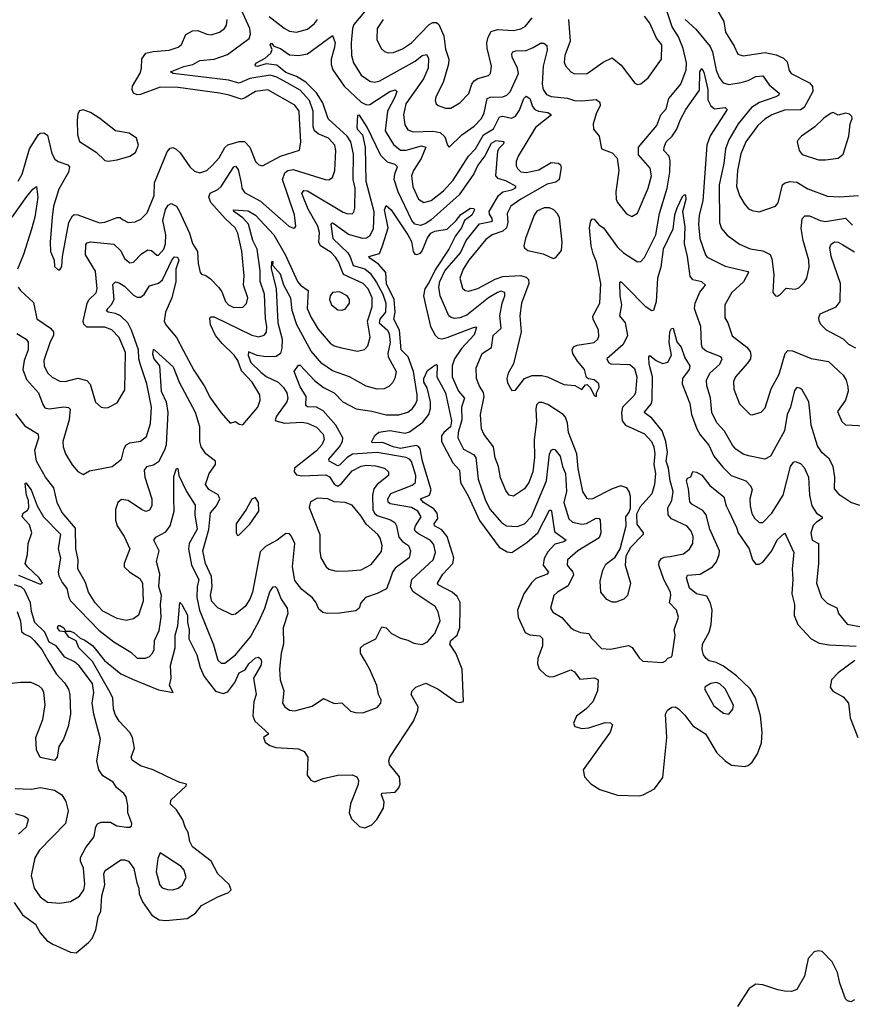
# Model space of a CAD drawing. Extents: x 1954678 to 2060275, y 904822 to 1016299.
# Tile 231 of 256: x 1963091 to 1967734, y 992178 to 997665. Entities that reach past the tile are written whole.
import ezdxf

# ---------------------------------------------------------------- set-up
doc = ezdxf.new("R2010")
doc.units = 0

msp = doc.modelspace()

# ---------------------------------------------------------------- linework, layer by layer
at = {"layer": '0CON20XD'}
for points in [[(1965051.9, 997755), (1964955, 997637.8), (1964946.8, 997615), (1964938.8, 997535), (1964942, 997465), (1964953.1, 997425), (1964995.9, 997355.9), (1965042.8, 997322.8), (1965067.3, 997317.3), (1965095, 997321.8), (1965296.1, 997433.9), (1965335, 997464.6), (1965360, 997470), (1965370.2, 997450.2), (1965368, 997395), (1965342.3, 997335), (1965244.3, 997195), (1965230.6, 997135), (1965238, 997078), (1965255, 997050.5), (1965285, 997038.9), (1965395, 997044), (1965436.2, 997036.2), (1965461.7, 997011.7), (1965475.7, 996965.7), (1965485, 996954.2), (1965557.1, 997022.9), (1965625, 997071.3), (1965665.2, 997114.8), (1965680.5, 997145), (1965697.5, 997225), (1965715, 997232.4), (1965785, 997234.7), (1965806.5, 997245), (1965825, 997263.5), (1965871.4, 997365), (1965867.1, 997395), (1965837.8, 997455), (1965834.6, 997475), (1965840, 997485), (1965858.3, 997491.7), (1965915, 997493.6), (1965955, 997510), (1965995, 997534.3), (1966014.3, 997534.3), (1966031.2, 997521.2), (1966031.6, 997495), (1966010.6, 997405), (1966005.2, 997305), (1966010, 997275), (1966028.5, 997248.5), (1966055, 997236.8), (1966145, 997227), (1966185, 997215.3), (1966225, 997212.5), (1966305, 997219.1), (1966325.9, 997205.9), (1966328, 997185), (1966306.7, 997145), (1966289.1, 997085), (1966290.4, 997055), (1966321.9, 997015), (1966334.2, 996944.2), (1966395, 996922.5), (1966422.8, 996892.8), (1966432.1, 996825), (1966415.4, 996705), (1966416.7, 996665), (1966425, 996646), (1966475, 996582.5), (1966505, 996567.1), (1966535, 996586), (1966595, 996725.8), (1966614.7, 996795), (1966606.8, 996836.8), (1966541.2, 996911.2), (1966541.5, 996955), (1966643.8, 997075), (1966665.7, 997134.3), (1966695, 997167.5), (1966711.3, 997225), (1966778.2, 997305), (1966806.7, 997385), (1966808.9, 997425), (1966790.5, 997505), (1966765, 997568.8), (1966729.7, 997625), (1966702.2, 997707.8)], [(1966976, 997725), (1967016.5, 997655), (1967026.9, 997595), (1967075, 997518), (1967095, 997472.5), (1967125, 997463.6), (1967248.5, 997481.5), (1967308.3, 997468.3), (1967349.8, 997449.8), (1967370.2, 997430.2), (1967381.9, 997381.9), (1967392.9, 997365), (1967495, 997312.2), (1967512, 997292), (1967512.8, 997265), (1967465, 997174.5), (1967445, 997162.4), (1967355, 997159.8), (1967284.4, 997135), (1967245, 997110.3), (1967206.2, 997075), (1967139.7, 996985), (1967112.2, 996917.8), (1967094.1, 996824.1), (1967088.4, 996735), (1967105, 996684.2), (1967129.8, 996639.8), (1967155, 996611.4), (1967175, 996601.1), (1967215, 996593.1), (1967306.2, 996625), (1967319.4, 996645), (1967344.4, 996745), (1967355.4, 996754.6), (1967385, 996762.9), (1967425, 996759.6), (1967485, 996721.8), (1967595, 996681.2), (1967665, 996677.7), (1967767.5, 996685)], [(1964325.3, 996754.7), (1964330.3, 996725), (1964345, 996700.8), (1964433.8, 996653.8), (1964592.5, 996515), (1964617.7, 996502.3), (1964626, 996504), (1964630.8, 996515), (1964623.4, 996576.6), (1964555.8, 996775), (1964569.3, 996810.7), (1964586, 996825), (1964615, 996829.7), (1964795, 996773.6), (1964815, 996772.2), (1964835.3, 996784.7), (1964847.3, 996825), (1964853.6, 996935), (1964847.6, 996965), (1964812.3, 997005), (1964755, 997028.8), (1964734.8, 997044.8), (1964727.8, 997067.8), (1964727, 997155), (1964707.6, 997215), (1964655, 997272.6), (1964582.7, 997312.7), (1964525, 997344.5), (1964486.7, 997355), (1964373.9, 997336.1), (1964315, 997311.9), (1964255, 997328.2), (1963947.5, 997365), (1963931.8, 997375), (1964006.5, 997403.5), (1964057.1, 997415), (1964095, 997437.3), (1964175, 997445.3), (1964249.9, 997470.1), (1964369.6, 997560.4), (1964378.4, 997585), (1964373.5, 997615), (1964328.4, 997718.4)], [(1964482.8, 997682.8), (1964565, 997617.2), (1964595, 997600.9), (1964634.6, 997594.6), (1964695, 997611.6), (1964735, 997643.8), (1964751.6, 997665)], [(1965118.2, 997665), (1965084.5, 997615), (1965082.7, 997555), (1965106, 997505), (1965125, 997487.5), (1965145, 997480.5), (1965175, 997482.1), (1965225, 997502.5), (1965275, 997535.3), (1965375, 997638.2), (1965395, 997650), (1965415, 997648.5), (1965428.2, 997638.2), (1965456.7, 997575), (1965465, 997500), (1965484, 997445), (1965482.6, 997417.4), (1965452.9, 997315), (1965410.8, 997235), (1965408, 997215), (1965413.8, 997195), (1965425, 997186.2), (1965465, 997170.8), (1965495, 997170.8), (1965545, 997201.4), (1965595, 997254.2), (1965611.5, 997305), (1965625, 997324.5), (1965645, 997336.2), (1965705, 997353.3), (1965716.7, 997365), (1965721.8, 997405), (1965696.7, 997506.7), (1965695.4, 997535), (1965702.4, 997567.6), (1965720.8, 997599.2), (1965755, 997610.7), (1965845, 997604), (1965885.3, 997614.7), (1965910.9, 997629.1), (1965948.5, 997675)], [(1966151.2, 997665), (1966160.8, 997545), (1966130.8, 997465), (1966127.3, 997427.3), (1966135, 997408), (1966165, 997374.2), (1966185, 997363.1), (1966255, 997364.5), (1966345, 997427.5), (1966395, 997452.9), (1966445, 997411.2), (1966520.3, 997310.3), (1966535, 997304), (1966555, 997308), (1966595, 997341.2), (1966670, 997445), (1966670.9, 997525), (1966640.9, 997560.9), (1966605.3, 997645), (1966575, 997683.6)], [(1963082.7, 996765), (1963105, 996804.4), (1963145.8, 996945), (1963195, 997025.7), (1963205, 997032.9), (1963225, 997034.2), (1963245, 997021.2), (1963269.3, 996919.3), (1963287.6, 996887.6), (1963305, 996874.7), (1963359.2, 996855), (1963368.8, 996845), (1963363.2, 996815), (1963309.7, 996720.3), (1963279.6, 996625), (1963272.1, 996565), (1963260, 996425), (1963262.3, 996372.3), (1963282.5, 996325), (1963285, 996290), (1963305, 996270), (1963315, 996270), (1963325, 996290), (1963328.8, 996345), (1963365.3, 996535), (1963385, 996572.1), (1963395, 996578.2), (1963415, 996578), (1963535, 996532.8), (1963565, 996536), (1963635, 996562.7), (1963651.8, 996561.8), (1963665, 996551.5), (1963695, 996534.5), (1963735, 996537.8), (1963766.9, 996553.1), (1963802.1, 996587.9), (1963840.3, 996685), (1963843.3, 996755), (1963912.5, 996927.5), (1963930.7, 996949.3), (1963945, 996952.5), (1963963.4, 996943.4), (1963985, 996923.1), (1964040.4, 996845), (1964065, 996821.5), (1964095, 996812.1), (1964134.2, 996825), (1964165, 996851.5), (1964202.5, 996895), (1964235, 996952.7), (1964252.2, 996967.8), (1964315, 996985.3), (1964345, 996985.5), (1964373.3, 996955), (1964405, 996874), (1964425, 996855.7), (1964445, 996850.6), (1964545, 996903.9), (1964651.9, 996938.1), (1964658.5, 996985), (1964651.8, 997111.8), (1964648.8, 997155), (1964625, 997188.9), (1964475, 997273.9), (1964405, 997264.7), (1964345, 997227), (1964325, 997222.2), (1964259.2, 997245), (1964205, 997256.1), (1963975, 997287.5), (1963875, 997288.8), (1963765, 997248.5), (1963745, 997245.6), (1963725.5, 997255.5), (1963717.9, 997275), (1963719.3, 997295), (1963762.4, 997367.6), (1963770.4, 997395), (1963772.8, 997447.2), (1963795, 997477.8), (1963835, 997487.8), (1963925, 997494.2), (1963975, 997510.8), (1963993.5, 997526.5), (1964017.9, 997582.1), (1964055, 997602.3), (1964085, 997603.8), (1964135, 997583.9), (1964158.9, 997581.1), (1964204.7, 997595.3), (1964232.2, 997615), (1964243.5, 997635), (1964247.3, 997665)], [(1966802.2, 997665), (1966861.2, 997611.2), (1966940.7, 997515), (1966954.8, 997485), (1966975, 997383.1), (1966992.1, 997342.1), (1967013.5, 997313.5), (1967045, 997302.9), (1967114.4, 997315.6), (1967153.5, 997326.5), (1967195, 997347.6), (1967235, 997351.1), (1967270.8, 997300.8), (1967325.4, 997254.6), (1967323.3, 997245), (1967307.1, 997235), (1967216.6, 997203.4), (1967170.9, 997175), (1967097.4, 997085), (1967044.8, 996995), (1967027, 996945), (1967017.5, 996862.5), (1966991.5, 996745), (1966993.9, 996535), (1967005, 996500.8), (1967035, 996463.1), (1967105, 996414.4), (1967165, 996387.1), (1967235, 996376.7), (1967275, 996357.1), (1967285, 996332.5), (1967295.6, 996245), (1967290, 996145), (1967305, 996126.7), (1967315.8, 996124.2), (1967332.5, 996135), (1967365, 996168), (1967415, 996162.5), (1967435, 996170.8), (1967465, 996200), (1967480, 996225), (1967492.2, 996285), (1967490.4, 996325), (1967459.3, 996435), (1967448.7, 996501.3), (1967454.6, 996555), (1967469.2, 996570.8), (1967495, 996570.8), (1967555, 996545.3), (1967585, 996539.4), (1967695, 996559.3), (1967735, 996520)], [(1964005, 995819.5), (1964061.8, 995711.8), (1964120.4, 995625), (1964154.8, 995554.8), (1964215, 995474.2), (1964265, 995416.7), (1964293.6, 995426.4), (1964315, 995411.4), (1964335, 995406.7), (1964419.6, 995505), (1964432.5, 995545), (1964429.1, 995575), (1964387.7, 995645), (1964327, 995707), (1964306.6, 995765), (1964287.4, 995795), (1964219.6, 995859.6), (1964182.2, 995905), (1964154.7, 995965), (1964150.7, 995999.3), (1964155, 996009.2), (1964175, 996009.2), (1964385, 995906.8), (1964425, 995897.8), (1964453.6, 995906.4), (1964466.2, 995923.8), (1964469.3, 995955), (1964462.2, 995997.8), (1964456.6, 996135), (1964431.6, 996205), (1964431.7, 996265), (1964414.8, 996385), (1964391.3, 996435), (1964366, 996526), (1964335, 996561.2), (1964285.6, 996595), (1964283.1, 996605), (1964365, 996599), (1964405, 996574.8), (1964508.3, 996465), (1964572.5, 996352.5), (1964639.5, 996205), (1964655.8, 996185.8), (1964699.4, 996155), (1964694.7, 996055), (1964716.3, 996005), (1964755, 995940), (1964822.2, 995862.2), (1964845, 995847.7), (1964885.9, 995835.9), (1964975, 995817.3), (1965013.8, 995826.2), (1965032.3, 995847.7), (1965044.7, 995895), (1965030, 995985), (1965056.6, 996065), (1965056.5, 996115), (1965033.1, 996165), (1965005.4, 996195.4), (1964895.6, 996245.6), (1964868.9, 996315), (1964851.4, 996341.4), (1964826.9, 996366.9), (1964768, 996405), (1964759.8, 996425), (1964762.1, 996477.9), (1964753.6, 996515), (1964699, 996609), (1964664.2, 996695.8), (1964675, 996712.7), (1964695, 996711.2), (1964895, 996592.5), (1964915.5, 996584.5), (1964945, 996583.1), (1964955, 996591.2), (1964960.4, 996615), (1964962.2, 996725), (1964950.5, 996775), (1964953, 996915), (1964937.3, 996985), (1964917.2, 997015), (1964811.5, 997111.5), (1964780.8, 997200.8), (1964746.6, 997256.6), (1964686.9, 997316.9), (1964635, 997348.9), (1964575, 997370.3), (1964525, 997411.1), (1964465, 997418.9), (1964415, 997403.4), (1964405.6, 997405.6), (1964403.3, 997413.3), (1964411.5, 997425), (1964459, 997451), (1964491.9, 997478.1), (1964498.6, 997498.6), (1964488, 997525), (1964495, 997533.8), (1964508.1, 997518.1), (1964545, 997504.6), (1964595, 997468.2), (1964645.3, 997464.7), (1964695, 997475.4), (1964835, 997576), (1964849.6, 997535), (1964845, 997504), (1964828, 997445), (1964827.5, 997415), (1964836.6, 997385), (1964899.7, 997295), (1964995, 997204.7), (1965025, 997190.6), (1965043, 997193), (1965155, 997265.2), (1965185, 997273.1), (1965193.1, 997265), (1965185, 997237.5), (1965141, 997155), (1965129.7, 997045), (1965175, 996968.5), (1965215, 996938.4), (1965245, 996936.8), (1965332.2, 996962.2), (1965355.9, 996955), (1965329.5, 996890.5), (1965287.4, 996825), (1965275.8, 996795), (1965282.4, 996732.4), (1965315, 996664.4), (1965345, 996646.8), (1965385, 996656.6), (1965455, 996710.3), (1965508.7, 996771.3), (1965594, 996905), (1965631.6, 996945), (1965677.4, 997022.6), (1965732.7, 997057.3), (1965766.2, 997123.8), (1965785, 997127.9), (1965833.2, 997116.8), (1965855, 997126.4), (1965878.6, 997161.4), (1965901.6, 997225), (1965915, 997238.2), (1965935, 997225.6), (1965950.5, 997180.5), (1965964, 997164), (1965983.8, 997155), (1966035, 997148.1), (1966056.2, 997135), (1965966.6, 997063.4), (1965870.4, 996905), (1965860, 996875), (1965859.7, 996849.7), (1965865.9, 996835), (1965885, 996816.8), (1965915, 996812.6), (1965985, 996828), (1966055, 996869.6), (1966094.6, 996864.6), (1966105.7, 996855), (1966109.4, 996839.4), (1966099.5, 996775), (1966079.9, 996760.1), (1966032.7, 996747.3), (1965884.6, 996665), (1965829.6, 996625), (1965808.7, 996585), (1965813.5, 996535), (1965805.2, 996504.8), (1965784.6, 996485.4), (1965724.8, 996465.2), (1965689.5, 996440.5), (1965596.2, 996325), (1965564.2, 996275), (1965544.7, 996225), (1965559.2, 996169.2), (1965575, 996155.6), (1965595, 996152.1), (1965645, 996166.7), (1965741.5, 996218.5), (1965785, 996233.2), (1965885, 996239.6), (1965915, 996229.2), (1965927.6, 996217.6), (1965930.6, 996195), (1965889.4, 996085), (1965880.3, 996015), (1965886.8, 995925), (1965856.4, 995793.6), (1965845, 995746.7), (1965814.4, 995695), (1965807.5, 995665), (1965811.3, 995641.3), (1965835, 995598.8), (1965855, 995600), (1965906.2, 995665), (1965947.7, 995682.3), (1966001.8, 995681.8), (1966034.7, 995674.7), (1966125, 995632.2), (1966185.8, 995625.8), (1966225, 995603.3), (1966245, 995630), (1966255, 995632.5), (1966273.6, 995613.6), (1966295, 995570), (1966307.5, 995565), (1966307.5, 995585), (1966322.5, 995615), (1966320, 995635), (1966295, 995658), (1966262.5, 995662.5), (1966251.2, 995671.2), (1966240, 995715), (1966200.9, 995760.9), (1966176.2, 995805), (1966172.1, 995825), (1966179.1, 995840.9), (1966199.6, 995850.4), (1966294.2, 995865), (1966314.2, 995885), (1966319.7, 995900.3), (1966317.5, 995935), (1966288.8, 995995), (1966287, 996013), (1966325.4, 996085), (1966331.8, 996195), (1966307.2, 996315), (1966289.1, 996359.1), (1966277, 996405), (1966268.4, 996505), (1966275, 996543.8), (1966285, 996555.7), (1966295, 996553.1), (1966320.7, 996520.7), (1966345.5, 996505), (1966425, 996396.5), (1966457.8, 996365), (1966535, 996315.6), (1966555, 996316.9), (1966575, 996338.6), (1966638.1, 996465), (1966658, 996585), (1966701.1, 996725), (1966716.7, 996815), (1966717.9, 996877.9), (1966712.2, 996905), (1966681.8, 996935), (1966683.8, 996955), (1966696.2, 996985), (1966729.3, 997015), (1966755.8, 997054.2), (1966774.2, 997105), (1966806.1, 997163.9), (1966881.4, 997271.4), (1966883.1, 997375), (1966895, 997393.3), (1966905, 997372.9), (1966927.8, 997275), (1966928.9, 997218.9), (1966945.3, 997185.3), (1966965, 997167.8), (1967025, 997175.4), (1967036.5, 997165), (1966941.9, 997018.1), (1966921.6, 996965), (1966900, 996655), (1966880.6, 996575), (1966876.5, 996525), (1966883.8, 996445), (1966914.7, 996355), (1966925, 996340.5), (1967025, 996290.8), (1967151.7, 996261.7), (1967154.4, 996255), (1967126.6, 996203.4), (1967062.5, 996145), (1967022.9, 996075), (1967023.5, 996003.5), (1967040, 995975), (1967063.5, 995903.5), (1967145, 995840.5), (1967164, 995815), (1967168.2, 995795), (1967165.2, 995774.8), (1967149.9, 995750.1), (1967081.8, 995675), (1967072.1, 995647.9), (1967073.1, 995605), (1967105, 995524.2), (1967164, 995465), (1967175, 995462.9), (1967225, 995478), (1967248.3, 995501.7), (1967281.8, 995608.2), (1967325, 995690), (1967359.6, 995805), (1967375, 995821.5), (1967399.9, 995819.9), (1967505, 995776.2), (1967600.8, 995760.8), (1967683.1, 995683.1), (1967699.4, 995655), (1967708.5, 995618.5), (1967710.6, 995595), (1967695.6, 995545), (1967651.2, 995481.2), (1967675.8, 995425), (1967695, 995407.5), (1967805, 995401.9)], [(1963585, 996876.7), (1963635, 996883.8), (1963705, 996903.3), (1963736.7, 996925), (1963753.3, 996965), (1963742.5, 997005), (1963701.7, 997031.7), (1963625, 997046.2), (1963538, 997115), (1963485, 997147.5), (1963445, 997162.5), (1963425, 997157.5), (1963415, 997140), (1963411.4, 997105), (1963413, 997023), (1963425, 996986.7), (1963517.4, 996927.4), (1963565, 996880), (1963585, 996876.7)], [(1967775, 994957.5), (1967725, 994974), (1967664.6, 995014.6), (1967635, 995051.2), (1967636.2, 995115), (1967627.7, 995175), (1967605, 995217.3), (1967565, 995250), (1967539.5, 995289.5), (1967504.7, 995405), (1967497.8, 995467.8), (1967490.5, 995535), (1967455, 995601.4), (1967441.7, 995611.7), (1967425, 995614.4), (1967411.1, 995598.9), (1967388.9, 995505), (1967370.6, 995465), (1967355, 995374.3), (1967278.3, 995231.7), (1967245, 995215.7), (1967154, 995234), (1967124.2, 995244.2), (1967085, 995270.9), (1967065, 995293.3), (1967021, 995371), (1966978.7, 995418.7), (1966950.9, 995475), (1966943, 995557), (1966922.7, 995625), (1966920.3, 995655), (1966939.1, 995695), (1966995.2, 995744.8), (1967007.3, 995775), (1967001.4, 995785), (1966917.9, 995817.9), (1966899.1, 995835), (1966892.5, 995855), (1966889.2, 995955), (1966865, 996021.4), (1966853.9, 996055), (1966857.3, 996085), (1966883.9, 996146.1), (1966914.4, 996185), (1966895, 996203.3), (1966844.2, 996215), (1966830.3, 996235), (1966815.2, 996345), (1966797.1, 996415), (1966801, 996511), (1966788.9, 996595), (1966806.5, 996665), (1966805, 996686), (1966795, 996686.5), (1966785, 996677.7), (1966754.4, 996615), (1966742.7, 996575), (1966732.3, 996497.7), (1966678.1, 996385), (1966666.1, 996285), (1966647.4, 996225), (1966640, 996095), (1966625.5, 996044.5), (1966615, 996042.9), (1966585, 996062.1), (1966469.2, 996179.2), (1966445, 996204), (1966435, 996197.5), (1966436.5, 996125), (1966446.4, 996075), (1966434.6, 996015), (1966466.9, 995975), (1966480.3, 995905), (1966455.4, 995854.6), (1966365.4, 995774.6), (1966373.8, 995755), (1966387.5, 995747.5), (1966492.7, 995742.7), (1966520, 995720), (1966532.1, 995675), (1966523.9, 995585), (1966515, 995568.5), (1966452.1, 995505), (1966447.1, 995475), (1966449.7, 995429.7), (1966469.4, 995405), (1966575, 995356.1), (1966614, 995314), (1966626.7, 995285), (1966633.3, 995245), (1966626.9, 995185), (1966636.8, 995135), (1966630.3, 995075), (1966615, 995022.9), (1966550.4, 994949.6), (1966530.2, 994909.8), (1966532.7, 994852.7), (1966567.5, 994805), (1966567.5, 994795), (1966497.5, 994722.5), (1966470.8, 994675), (1966467.1, 994625), (1966497.1, 994525), (1966480.8, 994455), (1966458.8, 994435), (1966415, 994419.2), (1966395, 994418), (1966365, 994434), (1966331.9, 994475), (1966327.1, 994535), (1966342.2, 994597.8), (1966359.1, 994630.9), (1966410.6, 994669.4), (1966440, 994715), (1966472, 994845), (1966470.8, 994895), (1966489.3, 994920.7), (1966496.6, 994943.4), (1966497.4, 995007.4), (1966489.2, 995035), (1966475.5, 995055), (1966443.5, 995066.5), (1966395, 995049.4), (1966285, 994995.4), (1966265, 994991.8), (1966255, 994996.5), (1966230.7, 995035), (1966204.5, 995164.5), (1966197.1, 995245), (1966150.8, 995365), (1966146.1, 995416.1), (1966135, 995448.9), (1966121.1, 995465), (1966035, 995520.4), (1966005, 995531.5), (1965985, 995530.9), (1965972.4, 995517.6), (1965968.1, 995495), (1965971.9, 995425), (1965959.3, 995325), (1965961, 995225), (1965952.6, 995145), (1965929.6, 995085), (1965905, 995050), (1965845, 995009.5), (1965820, 995015), (1965801.2, 995041.2), (1965771.7, 995111.7), (1965761.1, 995175), (1965742.2, 995222.2), (1965732.2, 995285), (1965679.6, 995355), (1965666.9, 995385), (1965660, 995465), (1965680.7, 995565), (1965676.6, 995586.6), (1965655, 995623.1), (1965637.7, 995665), (1965635.5, 995725), (1965670, 995805), (1965721.8, 995838.2), (1965731.5, 995905), (1965775.2, 995944.8), (1965767.4, 996015), (1965781.2, 996085), (1965796.5, 996125), (1965795.4, 996145), (1965775, 996151.4), (1965755, 996144.7), (1965705, 996115.2), (1965585, 996018.8), (1965545, 996002.7), (1965515, 996000.3), (1965496, 996005), (1965484.5, 996015), (1965435.8, 996125), (1965427.6, 996175), (1965433.6, 996205), (1965461.6, 996265), (1965549, 996365), (1965580.5, 996435), (1965655, 996526.8), (1965719.4, 996540.6), (1965726.8, 996545), (1965725, 996557.7), (1965710.4, 996580.4), (1965708.7, 996595), (1965760.4, 996685), (1965785, 996705.6), (1965835, 996717.1), (1965853.1, 996725), (1965858.6, 996735), (1965805, 996764.8), (1965759.3, 996779.3), (1965745.3, 996795), (1965757.6, 996932.4), (1965765, 996948.8), (1965790.8, 996975), (1965792.5, 996985), (1965745, 996988.8), (1965719.2, 996975), (1965685, 996906.4), (1965645.4, 996854.6), (1965623, 996805), (1965540.7, 996689.3), (1965385, 996550.3), (1965355, 996529.7), (1965325, 996518.7), (1965295, 996525.9), (1965277.5, 996545), (1965200.6, 996705), (1965179.7, 996775), (1965181.9, 996805), (1965197.1, 996845), (1965185, 996856.9), (1965141.3, 996871.3), (1965105, 996907.5), (1965028.9, 997065), (1964985, 997132.9), (1964975, 997130), (1964971.1, 997065), (1964975, 997052.7), (1965002.2, 997022.2), (1965016.6, 996955), (1965021.2, 996765), (1965065.2, 996595), (1965062.5, 996497.5), (1965041.3, 996458.7), (1965025, 996448.1), (1965005, 996445.2), (1964925, 996467.5), (1964845, 996525.3), (1964835, 996530.5), (1964825.6, 996524.4), (1964837.6, 996445), (1964920.2, 996365), (1964934.1, 996344.1), (1964949.7, 996295), (1965015, 996276.8), (1965045, 996252.1), (1965080.9, 996200.9), (1965116.5, 996135), (1965131.8, 996085), (1965130, 996035), (1965099.6, 995995), (1965096, 995975), (1965141.4, 995935), (1965151.1, 995915), (1965157.4, 995865), (1965143.8, 995805), (1965144.7, 995785), (1965189.6, 995705), (1965182.4, 995667.6), (1965168.9, 995641.1), (1965150, 995620), (1965122.4, 995607.6), (1965085, 995606.2), (1965022.3, 995622.3), (1964930.8, 995675), (1964835, 995708.2), (1964775, 995748.2), (1964716.6, 995816.6), (1964635.7, 995965), (1964609.6, 996045), (1964602.6, 996112.6), (1964564.2, 996185)], [(1967545, 996884.4), (1967585, 996884.4), (1967655, 996892.9), (1967683.1, 996915), (1967714.3, 997015), (1967721.9, 997085), (1967732.5, 997115), (1967730.8, 997125), (1967717.4, 997137.4), (1967695, 997144.2), (1967655, 997132.5), (1967626.7, 997146.7), (1967615, 997143.1), (1967575, 997116.5), (1967525, 997068.2), (1967450, 997015), (1967431.2, 996995), (1967426.7, 996985), (1967438.1, 996935), (1967455, 996914.4), (1967545, 996884.4)], [(1963082.9, 996175), (1963094.5, 996155), (1963168.3, 996088.3), (1963187.2, 995997.2), (1963263.5, 995945), (1963278.7, 995925), (1963280, 995905), (1963261.3, 995868.7), (1963226, 995765), (1963227.1, 995735), (1963246.8, 995696.8), (1963272.2, 995672.2), (1963315, 995649.6), (1963345, 995648.4), (1963415, 995667.4), (1963464.4, 995654.4), (1963484.3, 995634.3), (1963513.2, 995533.2), (1963545, 995506), (1963565, 995500.8), (1963585, 995504), (1963635, 995530), (1963678, 995602), (1963680.7, 995810.7), (1963645, 995894.5), (1963605, 995936.6), (1963565, 995951.6), (1963465, 995952), (1963448, 995968), (1963445.6, 995985), (1963467.2, 996082.8), (1963477.3, 996102.7), (1963516.8, 996143.2), (1963522.6, 996165), (1963513, 996263), (1963456.9, 996355), (1963458.9, 996411.1), (1963467.9, 996422.1), (1963485, 996426.8), (1963615, 996413.2), (1963655, 996376.5), (1963675, 996333.1), (1963705, 996309.4), (1963725, 996313.3), (1963769.7, 996360.2), (1963805, 996382.7), (1963825, 996377.9), (1963855, 996352.2), (1963865, 996353.3), (1963894.4, 996385.6), (1963903.4, 996415), (1963905.2, 996465), (1963888.4, 996545), (1963903.2, 996606.8), (1963919.1, 996630.9), (1963935, 996640), (1963965, 996625.5), (1963980.7, 996599.3), (1964037.3, 996475), (1964055, 996416.7), (1964082.2, 996372.2), (1964085.3, 996305.3), (1964096.5, 996256.5), (1964105, 996246), (1964128.9, 996238.9), (1964155, 996220.6), (1964202.2, 996172.2), (1964218.1, 996148.1), (1964239.1, 996095), (1964255, 996076.5), (1964285, 996061.5), (1964335, 996062.7), (1964356.5, 996083.5), (1964362.9, 996115), (1964339.6, 996185), (1964342.2, 996237.8), (1964330.3, 996375), (1964306.9, 996475), (1964291.8, 996505), (1964235.9, 996555.9), (1964156.4, 996646.4), (1964144.7, 996675), (1964152.3, 996697.7), (1964195, 996718.6), (1964214.1, 996735), (1964285, 996844.6), (1964295, 996848.2), (1964309.5, 996829.5), (1964325.3, 996754.7)], [(1963049.7, 996565), (1963130.6, 996679.4), (1963165, 996721.1), (1963185, 996736), (1963191.4, 996675), (1963174.4, 996565), (1963157.4, 996497.4), (1963113, 996357), (1963078, 996275)], [(1963085, 994568.3), (1963205, 994519.6), (1963217.9, 994525), (1963199, 994555), (1963134.7, 994614.7), (1963122, 994635), (1963133.9, 994685), (1963137.4, 994745), (1963158.3, 994805), (1963145, 994850.5), (1963104.5, 994895), (1963110, 994915), (1963135, 994930.6), (1963140.9, 994945), (1963139.4, 994985), (1963128.5, 995015), (1963120.6, 995079.4), (1963125, 995083.8), (1963155.3, 995045), (1963188.8, 994955), (1963224.1, 994895), (1963317.8, 994797.8), (1963306.2, 994716.2), (1963317.8, 994665), (1963306.3, 994585), (1963308.9, 994565), (1963327.4, 994527.4), (1963353.2, 994495), (1963364.2, 994445), (1963375, 994425.4), (1963532.6, 994262.6), (1963615, 994198.5), (1963709.8, 994139.8), (1963745, 994106.4), (1963792.8, 994107.2), (1963815, 994115.6), (1963832.2, 994135), (1963840, 994155), (1963842.9, 994205), (1963868.8, 994261.2), (1963880.3, 994335), (1963876.7, 994405), (1963882, 994455), (1963866.9, 994506.9), (1963872.9, 994575), (1963853.2, 994645), (1963868.9, 994705), (1963838.1, 994765), (1963849.8, 994780.2), (1963905, 994810.8), (1963930.6, 994845), (1963951.8, 994925), (1963950.7, 994999.3), (1963950.6, 995119.4), (1963965, 995163.8), (1963973.3, 995163.3), (1963977.8, 995125), (1964021.3, 995035), (1964068.7, 994958.7), (1964066.9, 994905), (1964080.8, 994825), (1964035.9, 994745), (1964031.3, 994715), (1964048.4, 994625), (1964090.6, 994545), (1964081, 994505), (1964079.5, 994445), (1964093.5, 994375), (1964170.8, 994180.8), (1964195.3, 994095.3), (1964215, 994078.9), (1964235, 994079.4), (1964295, 994124.6), (1964377.1, 994225), (1964426.8, 994315), (1964458, 994385), (1964485, 994475.8), (1964505, 994504), (1964515, 994506), (1964525, 994496), (1964549.2, 994435), (1964582.7, 994385), (1964585.4, 994355), (1964560.3, 994275), (1964562.6, 994185), (1964549.7, 994135), (1964539.2, 994045), (1964543.8, 993985), (1964564.4, 993925), (1964555.6, 993855.6), (1964570, 993835), (1964595, 993816.9), (1964625, 993812.5), (1964720.9, 993839.1), (1964785, 993881.1), (1964845, 993854.3), (1964886.8, 993856.8), (1964935, 993811.2), (1964963.9, 993803.9), (1965005, 993802.5), (1965085, 993832.5), (1965103.8, 993855), (1965106.2, 993875), (1965091.2, 993905), (1965082, 993955), (1965043.9, 994043.9), (1965015, 994093.8), (1964991.4, 994135), (1964991.2, 994165), (1965009.1, 994180.9), (1965077.5, 994215), (1965109.3, 994280.7), (1965135, 994275.4), (1965164.7, 994244.7), (1965215, 994217.5), (1965255, 994207.3), (1965289.5, 994189.5), (1965335, 994182.9), (1965365, 994197.8), (1965405.4, 994245), (1965434.6, 994315), (1965424.7, 994364.7), (1965407.3, 994395), (1965285, 994476.2), (1965269.7, 994505), (1965277.5, 994545), (1965395.9, 994655), (1965408.8, 994695), (1965400.6, 994740.6), (1965379.5, 994765), (1965315, 994798.6), (1965295.3, 994815.2), (1965291.8, 994825), (1965297.2, 994845), (1965329.4, 994895), (1965310.6, 994925), (1965275, 994947.1), (1965156.7, 994966.7), (1965146.2, 994976.2), (1965143.4, 994995), (1965161.1, 995025), (1965279.4, 995070.6), (1965297.6, 995085), (1965300.2, 995125), (1965275, 995202.1), (1965265, 995215.9), (1965245.2, 995225.2), (1965085, 995252), (1964946.4, 995243.6), (1964917.6, 995225), (1964875, 995181.6), (1964865, 995179.1), (1964815.7, 995205), (1964815.6, 995215), (1964874.8, 995285), (1964890.2, 995315), (1964892, 995335), (1964854.5, 995405), (1964782.9, 995485), (1964745, 995505.6), (1964695, 995507.7), (1964685.5, 995515), (1964687.9, 995565), (1964655, 995619.5), (1964622.2, 995705), (1964645, 995740), (1964655, 995739.4), (1964735, 995653.4), (1964785.5, 995615.5), (1964844.8, 995584.8), (1964893.5, 995535), (1964966.6, 995496.6), (1965055, 995483.2), (1965135, 995462.2), (1965205, 995462.7), (1965255, 995476.9), (1965281.7, 995498.3), (1965298.6, 995521.4), (1965306.9, 995545), (1965307.4, 995575), (1965286.4, 995705), (1965257.2, 995785), (1965217.6, 995825), (1965209.6, 995935), (1965177.9, 995995), (1965184.7, 996035.3), (1965178.8, 996105), (1965137, 996193), (1965132.4, 996255), (1965091.7, 996301.7), (1965042.5, 996335), (1965038, 996345), (1965097.7, 996362.3), (1965113.5, 996405), (1965145.7, 996504.3), (1965124.8, 996605), (1965135, 996630), (1965162.1, 996605), (1965255.2, 996465), (1965275, 996428.9), (1965285, 996372), (1965295, 996357.5), (1965305, 996355.6), (1965325, 996364.5), (1965335, 996376.5), (1965365, 996450), (1965383.4, 996475), (1965405, 996485.7), (1965475, 996498.1), (1965525, 996545.4), (1965551, 996579), (1965605, 996615.3), (1965623.3, 996613.3), (1965626.2, 996605), (1965612.4, 996575), (1965571.2, 996545), (1965554.7, 996505), (1965520.5, 996459.5), (1965484.2, 996385), (1965408.5, 996271.5), (1965375, 996201.2), (1965349.6, 996165), (1965343.2, 996125), (1965352.7, 996082.7), (1965382.2, 995955), (1965406.9, 995906.9), (1965425, 995889.7), (1965445, 995886.4), (1965475, 995892.9), (1965615, 995947.6), (1965635, 995953.8), (1965638.9, 995948.9), (1965625, 995908.9), (1965555, 995832.8), (1965516.2, 995775), (1965502.2, 995735), (1965502.4, 995675), (1965538.4, 995595), (1965570.5, 995555), (1965554.8, 995505), (1965557, 995435), (1965535.8, 995365), (1965533.6, 995335), (1965565, 995271.8), (1965621.4, 995241.4), (1965634.7, 995225), (1965647.6, 995105), (1965687.8, 994985), (1965715, 994934.6), (1965777.5, 994862.5), (1965805, 994844.7), (1965865, 994840.3), (1965905, 994856.1), (1965945, 994896.9), (1966028.4, 995095), (1966045, 995243.8), (1966055, 995266.2), (1966065, 995272), (1966075, 995269.2), (1966105, 995232.9), (1966117.4, 995175), (1966134.4, 995135), (1966139.3, 995035), (1966124.8, 994975), (1966152.3, 994882.3), (1966174.1, 994864.1), (1966225, 994852.7), (1966252.1, 994857.9), (1966305, 994886.8), (1966321.2, 994885), (1966327.1, 994875), (1966331.9, 994805), (1966322.3, 994777.7), (1966203.1, 994705), (1966145.6, 994655), (1966144.5, 994625), (1966175.4, 994585), (1966178.1, 994571.9), (1966149.7, 994510.2), (1966090.6, 994475), (1966070, 994455), (1966051.4, 994385), (1966062.9, 994362.9), (1966113.7, 994333.7), (1966164.3, 994275), (1966180, 994265), (1966218.9, 994248.9), (1966264.1, 994244.1), (1966278.9, 994218.9), (1966335, 994161.1), (1966385, 994156.2), (1966485, 994176.9), (1966506.2, 994166.2), (1966545, 994108.8), (1966565, 994090.8), (1966675, 994082.5), (1966690.5, 994089.5), (1966705, 994106.7), (1966725, 994113.3), (1966728.8, 994121.2), (1966746.4, 994235), (1966740, 994265), (1966764.4, 994335), (1966753.1, 994375), (1966714.5, 994415), (1966722.5, 994455), (1966720.3, 994475), (1966682.9, 994545), (1966655.3, 994625), (1966657.1, 994645), (1966668.8, 994661.2), (1966685, 994669.3), (1966717.4, 994672.6)], [(1966065, 996333.8), (1966079.7, 996340.3), (1966111.7, 996378.3), (1966116.2, 996425), (1966100.3, 996560.3), (1966091.2, 996581.2), (1966070, 996605), (1966045, 996616.5), (1966015, 996616.4), (1965975, 996598.6), (1965958.9, 996575), (1965910.6, 996445), (1965901.4, 996405), (1965905, 996394), (1965925, 996379.4), (1966009.3, 996359.3), (1966065, 996333.8)], [(1967752.5, 995835), (1967715, 995855.5), (1967685, 995883.8), (1967590.5, 995935), (1967559.5, 995965), (1967549.5, 995985), (1967547.1, 996005), (1967553.7, 996026.3), (1967642.9, 996065), (1967666.9, 996095), (1967668, 996195), (1967615.3, 996345), (1967608.8, 996395), (1967615.3, 996414.7), (1967635, 996426.2), (1967655.3, 996425.3), (1967680.1, 996410.1), (1967745, 996371.8)], [(1964564.2, 996185), (1964545, 996246.6), (1964502.5, 996295), (1964505, 996316), (1964495, 996316.2), (1964492.2, 996277.8), (1964521.5, 996165), (1964529.4, 995975), (1964553.8, 995885), (1964553.3, 995835), (1964545.4, 995805), (1964521.5, 995788.5), (1964465, 995786.8), (1964415, 995793.2), (1964365.9, 995814.1), (1964365, 995792.5), (1964380.5, 995755), (1964435, 995700.4), (1964465, 995677.2), (1964532.5, 995645), (1964562.5, 995615), (1964580, 995585), (1964586.6, 995555), (1964581.1, 995535), (1964522.5, 995455), (1964514.6, 995435), (1964518.6, 995428.6), (1964567, 995417), (1964665, 995421.9), (1964696.6, 995416.6), (1964745, 995393.1), (1964783.1, 995355), (1964788.2, 995325), (1964775.4, 995295), (1964745, 995262.6), (1964622.9, 995165), (1964620.6, 995145), (1964635, 995127.5), (1964665, 995122.7), (1964798.8, 995128.8), (1964817.7, 995117.7), (1964845.9, 995075), (1964865, 995064.3), (1964885, 995080), (1964945, 995150.9), (1964995, 995176.8), (1965025, 995181.6), (1965075, 995177.9), (1965125.8, 995165), (1965147.8, 995145), (1965146.7, 995125), (1965083.8, 995075), (1965065, 995049.4), (1965058.1, 995015), (1965059.5, 994935), (1965069.8, 994915), (1965085, 994902.2), (1965157.8, 994877.8), (1965182.2, 994862.3), (1965191.6, 994845), (1965205, 994780.9), (1965225, 994757.2), (1965258.2, 994735), (1965270, 994705), (1965261.8, 994665), (1965185, 994608.8), (1965169.1, 994585), (1965155, 994542), (1965136.1, 994493.9), (1965085, 994467.3), (1965019.4, 994445), (1964993.5, 994415), (1964983.5, 994385), (1964965, 994370.3), (1964875, 994356.6), (1964805.5, 994355.5), (1964780.6, 994360.6), (1964758.8, 994378.8), (1964744, 994415), (1964723.1, 994443.1), (1964665, 994490), (1964625, 994540), (1964611.3, 994615), (1964624.6, 994745), (1964605, 994788.6), (1964595, 994798.6), (1964575, 994801.9), (1964526.5, 994765), (1964461, 994729), (1964430.9, 994699.1), (1964389.7, 994475), (1964375, 994435.6), (1964348.2, 994395), (1964295, 994351.1), (1964275, 994348.9), (1964195, 994387.7), (1964162.8, 994422.8), (1964154, 994455), (1964164, 994506), (1964161.2, 994561.2), (1964126.6, 994635), (1964111.5, 994705), (1964146, 994824), (1964154.1, 994915.9), (1964188.9, 994955), (1964206.1, 994995), (1964197.4, 995017.4), (1964145, 995046.2), (1964126.2, 995075), (1964148.2, 995135), (1964183.3, 995185), (1964182.7, 995205), (1964128.9, 995245), (1964102.8, 995285), (1964095.9, 995315), (1964095.7, 995395), (1964071, 995475), (1963982.5, 995642.5), (1963947.7, 995727.7), (1963845, 995823.8), (1963835, 995826.7), (1963831.8, 995801.8), (1963838.8, 995775), (1963870.9, 995735), (1963880.4, 995595), (1963907.8, 995535), (1963916, 995475), (1963906.8, 995295), (1963899.2, 995265), (1963865, 995200), (1963837.3, 995182.7), (1963797.7, 995172.3), (1963785.4, 995155), (1963788.5, 995115), (1963827.9, 994995), (1963828.2, 994955), (1963815, 994931.4), (1963795, 994924.5), (1963769.2, 994935), (1963695, 994985.7), (1963658.3, 994991.7), (1963638.8, 994975), (1963624.4, 994935), (1963625.5, 994875), (1963633.9, 994845), (1963673.9, 994785), (1963705.4, 994715), (1963672.7, 994635), (1963673.8, 994615), (1963705, 994585.4), (1963760.4, 994550.4), (1963775.3, 994525), (1963780, 994425), (1963753.3, 994346.7), (1963726.2, 994325), (1963685, 994317.3), (1963635, 994328.5), (1963555, 994368.2), (1963510.8, 994415), (1963474.4, 994474.4), (1963458.7, 994528.7), (1963415.4, 994605), (1963417.6, 994655), (1963404.7, 994715), (1963401.7, 994831.7), (1963325, 994920), (1963300, 994975), (1963281.5, 995055), (1963235.4, 995115), (1963184.2, 995204.2), (1963176.2, 995265), (1963197.5, 995335), (1963195, 995352.5), (1963124.5, 995395), (1963068.7, 995468.7)], [(1963075.8, 995915.8), (1963127.1, 995885), (1963138.2, 995868.2), (1963137.8, 995825), (1963116.6, 995765), (1963108.8, 995715), (1963129.1, 995659.1), (1963196.2, 995585), (1963219.5, 995519.5), (1963231.6, 995501.6), (1963255.4, 995495.4), (1963337.1, 995507.1), (1963363.1, 995503.1), (1963372, 995495), (1963367.1, 995435), (1963331.8, 995315), (1963333.3, 995285), (1963346.5, 995245), (1963383.5, 995183.5), (1963415, 995146), (1963445, 995130), (1963479.3, 995150.7), (1963606, 995175), (1963659.4, 995215), (1963673.1, 995275), (1963685, 995295.4), (1963705, 995306.5), (1963765, 995316.2), (1963797.4, 995342.6), (1963820.8, 995415), (1963825.8, 995505), (1963800, 995635), (1963765, 995741.1), (1963755.2, 995775), (1963752.8, 995825), (1963714.6, 995934.6), (1963694.2, 995975), (1963652.7, 996015), (1963625, 996028.1), (1963584.2, 996035), (1963572.5, 996045), (1963602.5, 996077.5), (1963616.9, 996105), (1963610.9, 996189.1), (1963625, 996203.1), (1963645, 996198.2), (1963675, 996179.3), (1963725, 996128.9), (1963745, 996119.1), (1963765, 996118.9), (1963785, 996133.6), (1963815, 996181.2), (1963865, 996195.9), (1963887.6, 996215), (1963941.4, 996328.6), (1963955, 996343.8), (1963971, 996341), (1963978.4, 996325), (1963962.4, 996275), (1963961, 996205), (1963939.3, 996115), (1963903.4, 996035), (1963896.6, 995985), (1963905, 995964.5), (1963965, 995893.3), (1964005, 995819.5)], [(1964885, 996045.7), (1964905, 996051.4), (1964930, 996085), (1964929.4, 996105), (1964917.1, 996125), (1964875, 996148.2), (1964835, 996144.2), (1964822.2, 996125), (1964818.9, 996105), (1964829.2, 996075), (1964865, 996048.6), (1964885, 996045.7)], [(1966717.4, 994672.6), (1966791.5, 994688.5), (1966826, 994714), (1966844.4, 994745), (1966846.4, 994785), (1966835, 994814.2), (1966812.7, 994842.7), (1966725, 994882.7), (1966707.5, 994905), (1966705.3, 994945), (1966726.8, 994985), (1966734.4, 995035), (1966717.2, 995095), (1966709.5, 995165), (1966694.9, 995205), (1966703, 995255), (1966694.4, 995315), (1966672.9, 995372.9), (1966615, 995443.4), (1966573.5, 995475), (1966613.8, 995525), (1966617.8, 995545), (1966620, 995675), (1966600, 995745), (1966599.4, 995785), (1966605, 995794), (1966640.5, 995765), (1966675, 995749.2), (1966705, 995756.2), (1966725.3, 995795), (1966711.9, 995865), (1966715.3, 995924.7), (1966725, 995944.3), (1966735.6, 995945), (1966755, 995868.8), (1966779.5, 995839.5), (1966800, 995780), (1966828.5, 995735), (1966823.2, 995715), (1966786.8, 995665), (1966784.3, 995635), (1966827.5, 995525), (1966837.4, 995465), (1966866.2, 995385), (1966885, 995351.8), (1966932.9, 995292.9), (1966961.9, 995231.9), (1967011.2, 995171.2), (1967058.9, 995125), (1967139.2, 995095), (1967167.9, 995065), (1967175.4, 995045), (1967163.1, 994995), (1967163.3, 994955), (1967173.3, 994913.3), (1967187.6, 994887.6), (1967215, 994862.5), (1967235, 994862.9), (1967285, 994914.5), (1967348.9, 995015), (1967389.4, 995175), (1967405, 995198), (1967415, 995202), (1967445, 995191.4), (1967465, 995169.2), (1967489.5, 995115), (1967494.2, 995015), (1967507.2, 994955), (1967534.6, 994915), (1967565.5, 994895), (1967566.5, 994885), (1967533.5, 994865), (1967515, 994845.6), (1967503.2, 994805), (1967509.5, 994765), (1967544.4, 994745), (1967544.5, 994635), (1967533.8, 994525), (1967561.4, 994445), (1967593.1, 994413.1), (1967646.5, 994386.5), (1967657.1, 994355), (1967705, 994295.7), (1967785, 994281.5)], [(1963914.7, 993444.7), (1963835, 993483.8), (1963765, 993506.8), (1963718.9, 993538.9), (1963711.8, 993555), (1963730.7, 993605), (1963719, 993665), (1963705, 993692.8), (1963645.2, 993755.2), (1963622.5, 993792.5), (1963613.5, 993823.5), (1963609.3, 993885), (1963588.4, 993928.4), (1963497.2, 994087.2), (1963420, 994165), (1963405, 994203.3), (1963365, 994224.2), (1963344.1, 994254.1), (1963315, 994257.5), (1963301.9, 994275), (1963305, 994288.6), (1963315, 994287.9), (1963337.8, 994275), (1963347, 994257), (1963375, 994257.5), (1963395, 994247.8), (1963427.2, 994217.2), (1963455, 994206.7), (1963498.3, 994175), (1963563.9, 994093.9), (1963655, 994018.6), (1963719.5, 993990.5), (1963865, 993929.6), (1963947.5, 993915), (1963925.5, 993955), (1963936.2, 993995), (1963932.1, 994065), (1963957.8, 994165), (1963956.9, 994235), (1963973.5, 994286.5), (1963983.3, 994416.7), (1963995, 994406.2), (1964026.2, 994346.2), (1964027.2, 994305), (1964036.4, 994265), (1964034.6, 994215), (1964078.4, 994125), (1964097.4, 994055), (1964118.6, 994005), (1964181.9, 993921.9), (1964225, 993908.8), (1964250.8, 993919.2), (1964289.6, 993970.4), (1964315.2, 994024.8), (1964348.8, 994041.2), (1964368.7, 994075), (1964405, 994108.1), (1964422, 994112), (1964435, 994101.2), (1964439.2, 994085), (1964435.3, 994065), (1964395.4, 993995), (1964409.6, 993905), (1964397.3, 993862.7), (1964390.3, 993785), (1964401.3, 993755), (1964480, 993685), (1964450, 993665), (1964459.4, 993639.4), (1964485, 993620), (1964519.3, 993609.3), (1964645, 993601), (1964677, 993587), (1964698.4, 993555), (1964693.3, 993455), (1964715, 993426.7), (1964735, 993416.7), (1964783.1, 993436.9), (1964865, 993454.6), (1964945, 993456.8), (1964971.5, 993445), (1964979.5, 993425), (1964977.5, 993402.5), (1964936, 993295), (1964928.8, 993245), (1964940.4, 993210.4), (1964985, 993169.2), (1965015, 993161.4), (1965055, 993177.5), (1965082.1, 993207.9), (1965118.8, 993271.2), (1965123.4, 993303.4), (1965108, 993345), (1965110, 993355), (1965185, 993360), (1965205, 993383.8), (1965212.9, 993405), (1965207.9, 993445), (1965153.8, 993513.8), (1965148.8, 993535), (1965155.4, 993555), (1965286.5, 993755), (1965310.9, 993815), (1965311.9, 993835), (1965273.5, 993905), (1965278.5, 993925), (1965300, 993945), (1965355, 993967.3), (1965425, 993933.6), (1965525, 993863.3), (1965545, 993859.4), (1965566, 993865), (1965557.5, 994045), (1965522.9, 994135), (1965489.2, 994185), (1965495.3, 994205), (1965529.7, 994235), (1965545, 994277.5), (1965547.3, 994387.3), (1965547.6, 994417.6), (1965530.6, 994450.6), (1965502.5, 994475), (1965425, 994514.6), (1965420.4, 994525), (1965450, 994575), (1965506.3, 994633.7), (1965511.9, 994665), (1965474.5, 994785), (1965445, 994822.7), (1965403.8, 994845), (1965402.5, 994855), (1965422, 994885), (1965418.8, 994915), (1965399.3, 994939.3), (1965342.6, 994975), (1965325.6, 994995), (1965375.1, 995014.9), (1965385.9, 995045), (1965336.7, 995205), (1965324, 995274), (1965315, 995285.7), (1965301.2, 995291.2), (1965215, 995275.5), (1965172.7, 995285), (1965115, 995308.9), (1965056, 995306), (1965054, 995315), (1965071.7, 995348.3), (1965093.3, 995366.7), (1965155, 995374.7), (1965240.8, 995360.8), (1965265, 995367.3), (1965338.7, 995421.3), (1965372.5, 995465), (1965382.1, 995497.9), (1965382.5, 995535), (1965363.3, 995613.3), (1965345, 995644.6), (1965344, 995665), (1965365, 995709.2), (1965405, 995738.8), (1965415, 995743.3), (1965419.2, 995739.2), (1965416.1, 995675), (1965465, 995584.4), (1965498.6, 995428.6), (1965492.9, 995395), (1965456.4, 995365), (1965443.3, 995345), (1965443.8, 995315), (1965505.7, 995195.7), (1965543.8, 995155), (1965549, 995085), (1965591, 995011), (1965654.6, 994874.6), (1965765.4, 994725), (1965809.3, 994699.3), (1965835, 994695.3), (1965918.3, 994751.7), (1965980, 994805), (1966045, 994930.5), (1966055, 994930.8), (1966057.2, 994925), (1966073.1, 994813.1), (1966138.1, 994765), (1966125.7, 994754.3), (1966075, 994742.4), (1966035, 994699.1), (1966015, 994661.9), (1966009.4, 994625), (1966040, 994585), (1966032.2, 994575), (1965968.9, 994551.1), (1965945, 994527.3), (1965901.3, 994465), (1965866.9, 994375), (1965870.3, 994335), (1965909.1, 994249.1), (1965935, 994236.4), (1965990.7, 994230.7), (1966006.8, 994216.8), (1966006.4, 994175), (1965979.2, 994105), (1965978.2, 994075), (1965986.7, 994046.7), (1966025, 994011.1), (1966045, 994003.3), (1966070, 994005), (1966165, 994040.8), (1966185, 994031.1), (1966215, 993990), (1966296.3, 993996.3), (1966316.9, 993985), (1966312.1, 993925), (1966286.2, 993863.8), (1966247.9, 993822.1), (1966196.6, 993783.4), (1966179.1, 993745), (1966185.8, 993725), (1966225, 993714.7), (1966265, 993718.5), (1966355, 993748.2), (1966385, 993746.7), (1966395.7, 993735), (1966382.7, 993695), (1966233.1, 993485), (1966240, 993445), (1966275, 993405.6), (1966325, 993373.9), (1966425, 993343.4), (1966545, 993339.3), (1966568.1, 993345), (1966630.7, 993379.3), (1966677.6, 993442.4), (1966699.7, 993665), (1966691.8, 993795), (1966703, 993817), (1966727.3, 993832.7), (1966745, 993834.5), (1966763.8, 993823.8), (1966799.5, 993789.5), (1966845, 993729.2), (1966915.5, 993685.5), (1966978.5, 993578.5), (1967024.2, 993535), (1967060.2, 993510.2), (1967135, 993502.7), (1967152.4, 993507.6), (1967175, 993527.8), (1967205.7, 993574.3), (1967227.8, 993635), (1967230.8, 993695), (1967221.2, 993785), (1967193.9, 993885), (1967165, 993935.3), (1967087.4, 994007.4), (1967015, 994061.6), (1966975, 994082.9), (1966935, 994092.5), (1966918, 994105), (1966903.4, 994125), (1966896.5, 994155), (1966898.7, 994185), (1966935, 994250.8), (1966947.5, 994295), (1966951.8, 994375), (1966943.7, 994413.7), (1966921.6, 994451.6), (1966865, 994465.9), (1966825, 994497.3), (1966808.8, 994555), (1966815, 994569.6), (1966885, 994575.3), (1966955, 994615.3), (1966976.9, 994643.1), (1966991.7, 994685), (1966992.4, 994705), (1966940, 994825), (1966918.8, 994905), (1966899.3, 994929.3), (1966839.4, 994965), (1966828.3, 994978.3), (1966820.4, 995050.4), (1966808.8, 995095), (1966815, 995110), (1966833, 995117), (1966843.8, 995146.2), (1966865, 995143.3), (1966895, 995125.7), (1966939.6, 995069.6), (1967017.8, 995005), (1967030, 994955), (1967045.2, 994925.2), (1967088.2, 994835), (1967096.8, 994805), (1967159.3, 994715), (1967176.5, 994655), (1967195, 994631.2), (1967215, 994629.6), (1967235, 994640.8), (1967284.7, 994705), (1967315, 994765.4), (1967355, 994802.5), (1967365, 994788.8), (1967408.1, 994695), (1967398.2, 994605), (1967402.4, 994545), (1967396.5, 994465), (1967410.5, 994405), (1967409.7, 994345), (1967429.1, 994295), (1967503.6, 994213.6), (1967549.4, 994189.4), (1967605, 994180), (1967755, 994173.3)], [(1964305, 994790), (1964315, 994793.3), (1964375, 994853.8), (1964423.8, 994925), (1964423.3, 994975), (1964405, 995002.5), (1964385, 994993.3), (1964354.4, 994935.6), (1964298, 994855), (1964297.5, 994805), (1964305, 994790)], [(1964855, 994591.5), (1964925, 994592.5), (1964995, 994598.1), (1965051.4, 994628.6), (1965108.8, 994701.2), (1965112.1, 994735), (1965100.8, 994775), (1965087.3, 994795), (1965023, 994853), (1964995, 994897.9), (1964945, 994958.8), (1964905, 994974.6), (1964845, 994978.6), (1964810, 994995), (1964752.3, 994997.7), (1964712.9, 994977.1), (1964704.5, 994945.5), (1964764.7, 994795), (1964763.6, 994703.6), (1964770.9, 994665), (1964800.6, 994615), (1964815, 994603.5), (1964855, 994591.5)], [(1963065, 993380.9), (1963155, 993376.8), (1963206, 993386), (1963285, 993370.9), (1963326.2, 993345), (1963348.3, 993308.3), (1963362, 993255), (1963345.7, 993185), (1963199.1, 993035), (1963175.3, 992994.7), (1963154.6, 992895), (1963171.2, 992825), (1963205, 992776.5), (1963245, 992747.3), (1963315, 992740.5), (1963375, 992750), (1963425, 992780.6), (1963448.2, 992815), (1963454.1, 992845), (1963446.5, 992936.5), (1963430.3, 992975), (1963430.8, 992995), (1963459.2, 993050.8), (1963498.6, 993101.4), (1963506.7, 993115), (1963515, 993167.5), (1963525, 993182.5), (1963545, 993192.5), (1963597, 993193), (1963632.7, 993172.7), (1963685.8, 993164.2), (1963705, 993164), (1963715, 993172.5), (1963716.2, 993185), (1963694.2, 993245), (1963694.3, 993285), (1963684.2, 993334.2), (1963672.2, 993352.2), (1963630, 993385), (1963612.9, 993415), (1963555, 993450), (1963532.2, 993485), (1963521.5, 993535), (1963541.8, 993655), (1963504.2, 993794.2), (1963494.7, 993855), (1963503.5, 993915), (1963497.5, 993965), (1963423, 994063), (1963395.8, 994085.8), (1963342.8, 994112.7), (1963295, 994175.3), (1963255, 994195.4), (1963230.8, 994250.8), (1963174.8, 994305), (1963156.5, 994366.5), (1963151.5, 994415), (1963118.3, 994488.3), (1963101.5, 994501.5), (1963061.2, 994515)], [(1963077.3, 994367.3), (1963095, 994312), (1963101.1, 994255), (1963115, 994241.6), (1963150.9, 994225), (1963172, 994205), (1963215, 994154.6), (1963247.7, 994095), (1963295, 994020), (1963340, 993970), (1963363.1, 993933.1), (1963370, 993905), (1963373.5, 993795), (1963361.1, 993725), (1963334.2, 993655), (1963309.4, 993615), (1963300.6, 993555), (1963285, 993537.1), (1963205, 993553.8), (1963184.3, 993595), (1963180.5, 993665), (1963219.5, 993765), (1963232.8, 993847.2), (1963226.1, 993915), (1963216.2, 993936.2), (1963200.3, 993950.2), (1963155, 993971.1), (1963095, 993971.5), (1963045, 993966.1)], [(1967747.2, 994092.8), (1967655.4, 994024.6), (1967617.5, 993985), (1967610.3, 993945), (1967625, 993923.3), (1967681.9, 993891.9), (1967712.7, 993855), (1967722.1, 993775), (1967765, 993663.8)], [(1967045, 993794), (1967068.3, 993821.7), (1967070.8, 993845), (1967025, 993935.6), (1966995, 993964.4), (1966975, 993971.5), (1966944.5, 993965.5), (1966912.3, 993947.7), (1966910, 993935), (1966960.6, 993840.6), (1967015, 993800), (1967045, 993794)], [(1963059.8, 992745), (1963107, 992677), (1963178.2, 992625), (1963205.4, 992575.4), (1963242.6, 992532.6), (1963275, 992511.9), (1963375, 992468), (1963405.9, 992464.1), (1963475, 992521.2), (1963494.2, 992545), (1963515, 992593.3), (1963528.8, 992665), (1963542.6, 992697.4), (1963548.5, 992781.5), (1963566.2, 992843.8), (1963559.5, 992905), (1963566.9, 992923.1), (1963655, 992983.1), (1963675, 992983.5), (1963697.8, 992975), (1963727.1, 992935), (1963743.4, 992855), (1963755.3, 992825), (1963757.1, 992792.9), (1963775, 992749.4), (1963827.8, 992675), (1963868.8, 992648.8), (1963905, 992643.8), (1964025, 992655.4), (1964071.5, 992685), (1964105, 992729.1), (1964195, 992776.7), (1964255, 992800.6), (1964269.4, 992815), (1964258.9, 992845), (1964195.3, 992905.3), (1964158.6, 992975), (1964055, 993055.6), (1964039.6, 993085), (1964030.6, 993135), (1964012.9, 993165), (1964001.1, 993205), (1963965, 993261.4), (1963932.7, 993292.7), (1963934.4, 993315), (1964020, 993395), (1964021.2, 993405), (1963982.9, 993412.9), (1963914.7, 993444.7)], [(1963065, 993240.5), (1963116.7, 993226.7), (1963134.2, 993215), (1963138.1, 993205), (1963126.2, 993165), (1963083.6, 993125)], [(1963945, 992815.6), (1963975, 992824.4), (1963997.6, 992842.4), (1964019.4, 992885), (1964007.8, 992925), (1963991.4, 992945), (1963875, 993022.5), (1963860.3, 992989.7), (1963852.7, 992915), (1963871.5, 992841.5), (1963885, 992827.3), (1963915, 992817.3), (1963945, 992815.6)], [(1967745, 992202.5), (1967725, 992191.5), (1967706.3, 992196.3), (1967695, 992208.8), (1967664, 992295), (1967651.2, 992355), (1967622.3, 992415), (1967565, 992471.8), (1967544.6, 992475.4), (1967520.1, 992469.9), (1967486.8, 992433.2), (1967467.8, 992335), (1967425, 992260.7), (1967395, 992249.8), (1967355, 992250.4), (1967317.5, 992257.5), (1967235, 992287), (1967195, 992289), (1967158.4, 992265), (1967093.8, 992165)]]:
    msp.add_lwpolyline(points, dxfattribs=at)

doc.saveas('drawing.dxf')
